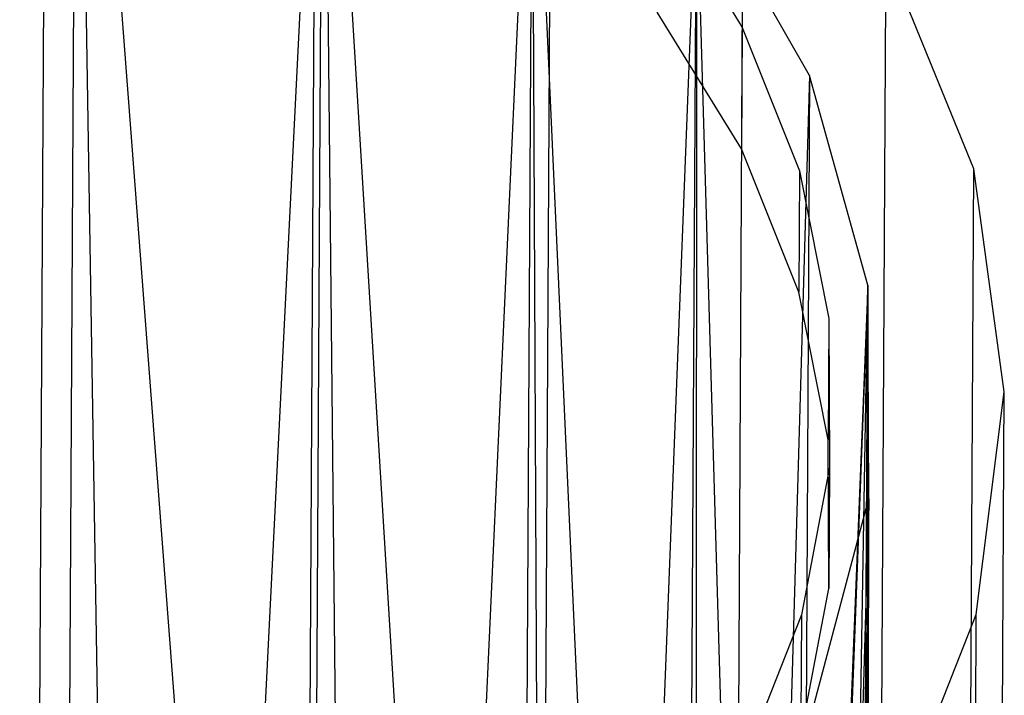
# Model space of a CAD drawing. Extents: x -3.54 to 3.54, y 0.19 to 5.65.
# Tile 33 of 62: x -1.79 to -1.34, y 2.97 to 3.28. Entities that reach past the tile are written whole.
import ezdxf

# ---------------------------------------------------------------- set-up
doc = ezdxf.new("R2010")
doc.units = 0
doc.header["$MEASUREMENT"] = 0
doc.layers.get('0').update_dxf_attribs({"color": 13, "linetype": 'CONTINUOUS'})

# ---------------------------------------------------------------- blocks, each defined once
blk = doc.blocks.new('EASY_RIGHT_PM_STL')
at = {"color": 0}
for p, q in [((-1.78768, 1.24154, 3.28879), (-1.77496, 3.60785, 5.65506)), ((-1.78768, 1.24154, 3.28879), (-1.77496, 3.60785, 5.65506)), ((-1.76624, 2.67048, 4.82241), (-1.76148, 3.55546, 5.70737)), ((-1.76624, 2.67048, 4.82241), (-1.76148, 3.55546, 5.70737)), ((-1.74694, 2.66234, 4.83045), (-1.76148, 3.55546, 5.70737)), ((-1.74694, 2.66234, 4.83045), (-1.76148, 3.55546, 5.70737)), ((-1.6913, 2.63545, 4.85703), (-1.76148, 3.55546, 5.70737)), ((-1.6913, 2.63545, 4.85703), (-1.76148, 3.55546, 5.70737)), ((-1.66385, 1.18745, 3.34221), (-1.65113, 3.55376, 5.70848)), ((-1.66385, 1.18745, 3.34221), (-1.65113, 3.55376, 5.70848)), ((-1.6913, 2.63545, 4.85703), (-1.64838, 3.49866, 5.76356)), ((-1.6913, 2.63545, 4.85703), (-1.64838, 3.49866, 5.76356)), ((-1.65314, 2.61369, 4.87859), (-1.64838, 3.49866, 5.76356)), ((-1.65314, 2.61369, 4.87859), (-1.64838, 3.49866, 5.76356)), ((-1.64838, 3.49866, 5.76356), (-1.59163, 2.57143, 4.92052)), ((-1.64838, 3.49866, 5.76356), (-1.59163, 2.57143, 4.92052)), ((-1.64838, 3.49866, 5.76356), (-1.63938, 2.60506, 4.88714)), ((-1.64838, 3.49866, 5.76356), (-1.63938, 2.60506, 4.88714)), ((-1.5561, 1.11824, 3.41085), (-1.54338, 3.48454, 5.77712)), ((-1.5561, 1.11824, 3.41085), (-1.54338, 3.48454, 5.77712)), ((-1.55245, 3.4278, 5.83391), (-1.59163, 2.57143, 4.92052)), ((-1.55245, 3.4278, 5.83391), (-1.59163, 2.57143, 4.92052)), ((-1.55245, 3.4278, 5.83391), (-1.55721, 2.54282, 4.94894)), ((-1.55245, 3.4278, 5.83391), (-1.55721, 2.54282, 4.94894)), ((-1.54845, 2.53483, 4.95689), (-1.55245, 3.4278, 5.83391)), ((-1.54845, 2.53483, 4.95689), (-1.55245, 3.4278, 5.83391)), ((-1.51022, 2.49558, 4.99593), (-1.55245, 3.4278, 5.83391)), ((-1.51022, 2.49558, 4.99593), (-1.55245, 3.4278, 5.83391)), ((-1.46809, 1.03624, 3.49237), (-1.45537, 3.40254, 5.85864)), ((-1.46809, 1.03624, 3.49237), (-1.45537, 3.40254, 5.85864)), ((-1.51022, 2.49558, 4.99593), (-1.47715, 3.34543, 5.91587)), ((-1.51022, 2.49558, 4.99593), (-1.47715, 3.34543, 5.91587)), ((-1.4819, 2.46046, 5.03091), (-1.47715, 3.34543, 5.91587)), ((-1.4819, 2.46046, 5.03091), (-1.47715, 3.34543, 5.91587)), ((-1.47715, 3.34543, 5.91587), (-1.47726, 2.45402, 5.03731)), ((-1.47715, 3.34543, 5.91587), (-1.47726, 2.45402, 5.03731)), ((-1.4252, 3.25454, 6.00649), (-1.47715, 3.34543, 5.91587)), ((-1.47715, 3.34543, 5.91587), (-1.44985, 2.41051, 5.08068)), ((-1.47715, 3.34543, 5.91587), (-1.44985, 2.41051, 5.08068)), ((-1.4252, 3.25454, 6.00649), (-1.47715, 3.34543, 5.91587)), ((-1.49486, 3.3394, 5.92201), (-1.45612, 3.27667, 5.98452)), ((-1.49486, 3.3394, 5.92201), (-1.45612, 3.27667, 5.98452)), ((-1.40283, 0.94427, 3.584), (-1.39011, 3.31057, 5.95027)), ((-1.40283, 0.94427, 3.584), (-1.39011, 3.31057, 5.95027)), ((-1.34981, 3.21175, 6.04888), (-1.39011, 3.31057, 5.95027)), ((-1.34981, 3.21175, 6.04888), (-1.39011, 3.31057, 5.95027)), ((-1.45642, 3.22099, 5.92885), (-1.49516, 3.28372, 5.86633)), ((-1.45642, 3.22099, 5.92885), (-1.49516, 3.28372, 5.86633)), ((-1.45612, 3.27667, 5.98452), (-1.45642, 3.22099, 5.92885)), ((-1.45612, 3.27667, 5.98452), (-1.45642, 3.22099, 5.92885)), ((-1.45612, 3.27667, 5.98452), (-1.4298, 3.21083, 6.05022)), ((-1.45612, 3.27667, 5.98452), (-1.4298, 3.21083, 6.05022)), ((-1.4252, 3.25454, 6.00649), (-1.44985, 2.41051, 5.08068)), ((-1.4252, 3.25454, 6.00649), (-1.44985, 2.41051, 5.08068)), ((-1.4252, 3.25454, 6.00649), (-1.42995, 2.36956, 5.12153)), ((-1.4252, 3.25454, 6.00649), (-1.42995, 2.36956, 5.12153)), ((-1.39847, 3.15839, 6.10249), (-1.4252, 3.25454, 6.00649)), ((-1.39847, 3.15839, 6.10249), (-1.4252, 3.25454, 6.00649)), ((-1.4301, 3.15516, 5.99454), (-1.45642, 3.22099, 5.92885)), ((-1.4301, 3.15516, 5.99454), (-1.45642, 3.22099, 5.92885)), ((-1.4298, 3.21083, 6.05022), (-1.4301, 3.15516, 5.99454)), ((-1.4298, 3.21083, 6.05022), (-1.4301, 3.15516, 5.99454)), ((-1.4298, 3.21083, 6.05022), (-1.41638, 3.14311, 6.11787)), ((-1.4298, 3.21083, 6.05022), (-1.41638, 3.14311, 6.11787)), ((-1.36254, 0.84544, 3.68261), (-1.34981, 3.21175, 6.04888)), ((-1.36254, 0.84544, 3.68261), (-1.34981, 3.21175, 6.04888)), ((-1.33586, 3.10944, 6.15111), (-1.34981, 3.21175, 6.04888)), ((-1.33586, 3.10944, 6.15111), (-1.34981, 3.21175, 6.04888)), ((-1.39847, 3.15839, 6.10249), (-1.42995, 2.36956, 5.12153)), ((-1.39847, 3.15839, 6.10249), (-1.42995, 2.36956, 5.12153)), ((-1.39847, 3.15839, 6.10249), (-1.42823, 2.3654, 5.12567)), ((-1.39847, 3.15839, 6.10249), (-1.42823, 2.3654, 5.12567)), ((-1.41258, 2.3191, 5.1719), (-1.39847, 3.15839, 6.10249)), ((-1.41258, 2.3191, 5.1719), (-1.39847, 3.15839, 6.10249)), ((-1.40303, 2.27198, 5.21896), (-1.39847, 3.15839, 6.10249)), ((-1.40303, 2.27198, 5.21896), (-1.39847, 3.15839, 6.10249)), ((-1.39847, 3.15839, 6.10249), (-1.39967, 2.22446, 5.26646)), ((-1.39847, 3.15839, 6.10249), (-1.39967, 2.22446, 5.26646)), ((-1.39795, 3.06048, 6.2004), (-1.39847, 3.15839, 6.10249)), ((-1.39795, 3.06048, 6.2004), (-1.39847, 3.15839, 6.10249)), ((-1.41668, 3.08743, 6.06219), (-1.4301, 3.15516, 5.99454)), ((-1.41668, 3.08743, 6.06219), (-1.4301, 3.15516, 5.99454)), ((-1.41638, 3.14311, 6.11787), (-1.41668, 3.08743, 6.06219)), ((-1.41638, 3.14311, 6.11787), (-1.41668, 3.08743, 6.06219)), ((-1.41638, 3.14311, 6.11787), (-1.41611, 3.07476, 6.18622)), ((-1.41638, 3.14311, 6.11787), (-1.41611, 3.07476, 6.18622)), ((-1.34871, 3.00713, 6.25349), (-1.33586, 3.10944, 6.15111)), ((-1.34871, 3.00713, 6.25349), (-1.33586, 3.10944, 6.15111)), ((-1.34858, 0.74314, 3.78484), (-1.33586, 3.10944, 6.15111)), ((-1.34858, 0.74314, 3.78484), (-1.33586, 3.10944, 6.15111)), ((-1.41641, 3.01909, 6.13054), (-1.41668, 3.08743, 6.06219)), ((-1.41641, 3.01909, 6.13054), (-1.41668, 3.08743, 6.06219)), ((-1.41611, 3.07476, 6.18622), (-1.42899, 3.00706, 6.25399)), ((-1.41611, 3.07476, 6.18622), (-1.42899, 3.00706, 6.25399)), ((-1.41611, 3.07476, 6.18622), (-1.41641, 3.01909, 6.13054)), ((-1.41611, 3.07476, 6.18622), (-1.41641, 3.01909, 6.13054)), ((-1.39795, 3.06048, 6.2004), (-1.42672, 2.08352, 5.40755)), ((-1.39795, 3.06048, 6.2004), (-1.42672, 2.08352, 5.40755)), ((-1.42363, 2.96434, 6.29668), (-1.39795, 3.06048, 6.2004)), ((-1.42363, 2.96434, 6.29668), (-1.39795, 3.06048, 6.2004)), ((-1.39795, 3.06048, 6.2004), (-1.41156, 2.12983, 5.36116)), ((-1.39795, 3.06048, 6.2004), (-1.41156, 2.12983, 5.36116)), ((-1.40252, 2.17694, 5.314), (-1.39795, 3.06048, 6.2004)), ((-1.40252, 2.17694, 5.314), (-1.39795, 3.06048, 6.2004)), ((-1.39967, 2.22446, 5.26646), (-1.39795, 3.06048, 6.2004)), ((-1.39967, 2.22446, 5.26646), (-1.39795, 3.06048, 6.2004)), ((-1.42929, 2.95138, 6.19831), (-1.41641, 3.01909, 6.13054)), ((-1.42929, 2.95138, 6.19831), (-1.41641, 3.01909, 6.13054)), ((-1.42899, 3.00706, 6.25399), (-1.4548, 2.94126, 6.31993)), ((-1.42899, 3.00706, 6.25399), (-1.4548, 2.94126, 6.31993)), ((-1.42899, 3.00706, 6.25399), (-1.42929, 2.95138, 6.19831)), ((-1.42899, 3.00706, 6.25399), (-1.42929, 2.95138, 6.19831)), ((-1.38795, 2.90831, 6.35252), (-1.34871, 3.00713, 6.25349)), ((-1.38795, 2.90831, 6.35252), (-1.34871, 3.00713, 6.25349)), ((-1.36144, 0.64083, 3.88722), (-1.34871, 3.00713, 6.25349)), ((-1.36144, 0.64083, 3.88722), (-1.34871, 3.00713, 6.25349))]:
    blk.add_line(p, q, dxfattribs=at)

msp = doc.modelspace()

# ---------------------------------------------------------------- block references
at = {"color": 0}
msp.add_blockref('EASY_RIGHT_PM_STL', (0, 0), dxfattribs=at)

doc.saveas('drawing.dxf')
